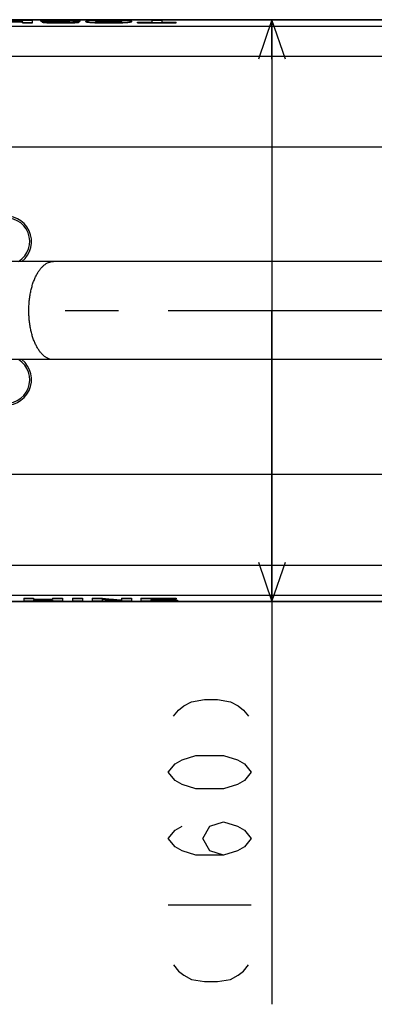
# Model space of a CAD drawing. Extents: x 0 to 594, y 0 to 420.
# Tile 54 of 57: x 342 to 358, y 292 to 337. Entities that reach past the tile are written whole.
import ezdxf

# ---------------------------------------------------------------- set-up
doc = ezdxf.new("R2010")
doc.units = 0
doc.header["$LTSCALE"] = 32.67
doc.linetypes.add('CENTER', pattern=[0.6, 0.375, -0.075, 0.075, -0.075])
doc.layers.get('0').update_dxf_attribs({"linetype": 'CONTINUOUS'})
doc.layers.add('DEFAULT_1', color=7, linetype='CENTER')
doc.layers.add('DRIV_DIM', color=7, linetype='CONTINUOUS')
doc.styles.get("Standard").update_dxf_attribs({"font": 'txt', "width": 0.8})
doc.dimstyles.new('DIMSTYLE_3', dxfattribs={"dimtxt": 3.8, "dimasz": 1.8, "dimexe": 0.18, "dimexo": 0.0625, "dimgap": 0.09, "dimtad": 1, "dimdec": 0, "dimlfac": 6, "dimtxsty": 'STANDARD', "dimblk": 'OPEN', "dimblk1": 'OPEN', "dimblk2": 'OPEN', "dimcen": 0.09, "dimazin": 3, "dimtfac": 1, "dimtdec": 0, "dimtofl": 0, "dimtmove": 0, "dimatfit": 3, "dimtolj": 1})

# ---------------------------------------------------------------- blocks, each defined once
blk = doc.blocks.new('_OPEN')
at = {"color": 0, "linetype": 'BYBLOCK'}
for p, q in [((0, 0), (-1, 0.342)), ((-1, -0.342), (0, 0)), ((-1, 0), (0, 0))]:
    blk.add_line(p, q, dxfattribs=at)
blk = doc.blocks.new('*D7')
at = {"layer": 'DRIV_DIM', "color": 2, "linetype": 'CONTINUOUS'}
for p, q in [((351.378, 337.285), (355.553, 337.285)), ((353.378, 337.285), (353.378, 323.957)), ((353.378, 310.628), (353.378, 323.957)), ((353.378, 323.957), (353.378, 292.157)), ((351.378, 310.628), (354.235, 310.628))]:
    blk.add_line(p, q, dxfattribs=at)
at = {"layer": 'DRIV_DIM', "color": 2, "linetype": 'CONTINUOUS', "xscale": 1.8, "yscale": 1.8, "zscale": 1.8}
for p, rotation in [((353.378, 337.285), 90), ((353.378, 310.628), 270)]:
    blk.add_blockref('_OPEN', p, dxfattribs=dict(at, rotation=rotation))
blk = doc.blocks.new('*D35')
at = {"layer": 'DRIV_DIM', "color": 2, "linetype": 'CONTINUOUS'}
for p, q in [((243.844, 325.456), (243.844, 372.132)), ((453.702, 330.79), (453.702, 372.132)), ((243.844, 370.132), (348.773, 370.132)), ((453.702, 370.132), (348.773, 370.132))]:
    blk.add_line(p, q, dxfattribs=at)
at = {"layer": 'DRIV_DIM', "color": 2, "linetype": 'CONTINUOUS', "xscale": 1.8, "yscale": 1.8, "zscale": 1.8, "rotation": 180}
blk.add_blockref('_OPEN', (243.844, 370.132), dxfattribs=at)
at = {"layer": 'DRIV_DIM', "color": 2, "linetype": 'CONTINUOUS', "xscale": 1.8, "yscale": 1.8, "zscale": 1.8}
blk.add_blockref('_OPEN', (453.702, 370.132), dxfattribs=at)

msp = doc.modelspace()

# ---------------------------------------------------------------- linework, layer by layer
at = {"color": 7, "linetype": 'CONTINUOUS'}
for p, q in [((319.2016, 337.28964), (433.36827, 337.28964)), ((433.36827, 337.28468), (319.2016, 337.28468)), ((341.09379, 337.22662), (341.95872, 337.22662)), ((341.09379, 337.20748), (341.95872, 337.20748)), ((341.09379, 337.19076), (341.95872, 337.19076)), ((341.95872, 337.26488), (341.95872, 337.22662)), ((341.95872, 337.26488), (342.41315, 337.26488)), ((341.95872, 337.14317), (341.95872, 337.20748)), ((341.95872, 337.15991), (342.41315, 337.15991)), ((341.95872, 337.14317), (342.41315, 337.14317)), ((342.41315, 337.14317), (342.41315, 337.26488)), ((342.7873, 337.22343), (342.7873, 337.24013)), ((342.84789, 337.18161), (342.84789, 337.19833)), ((342.84789, 337.19833), (343.30232, 337.19833)), ((344.13847, 337.2248), (344.13847, 337.239)), ((344.13847, 337.239), (344.5929, 337.239)), ((344.26564, 337.2223), (344.5929, 337.2223)), ((344.552, 337.17992), (344.552, 337.19664)), ((344.5929, 337.2223), (344.5929, 337.239)), ((344.8489, 337.20197), (344.8489, 337.21868)), ((346.95594, 337.20447), (346.95594, 337.22118)), ((347.22102, 337.14317), (347.22102, 337.18346)), ((347.22102, 337.18346), (347.87994, 337.18346)), ((347.22102, 337.15991), (348.9933, 337.15991)), ((347.22102, 337.14317), (348.9933, 337.14317)), ((347.87994, 337.26488), (347.87994, 337.18346)), ((347.87994, 337.26488), (348.33437, 337.26488)), ((348.33437, 337.26488), (348.33437, 337.18346)), ((348.33437, 337.18346), (348.9933, 337.18346)), ((348.9933, 337.14317), (348.9933, 337.18346)), ((443.36827, 326.20641), (326.7016, 326.20641)), ((443.36827, 321.70641), (326.7016, 321.70641)), ((319.2016, 310.6284), (433.36827, 310.6284)), ((433.36827, 310.62321), (319.2016, 310.62321)), ((342.00805, 310.77104), (342.00805, 310.64868)), ((342.00805, 310.77104), (342.46248, 310.77104)), ((342.00805, 310.7543), (342.46248, 310.7543)), ((342.00805, 310.64868), (342.46248, 310.64868)), ((342.46248, 310.77104), (342.46248, 310.70649)), ((342.46248, 310.72321), (343.32741, 310.72321)), ((342.46248, 310.70649), (343.32741, 310.70649)), ((342.46248, 310.68722), (342.46248, 310.64868)), ((342.46248, 310.68722), (343.32741, 310.68722)), ((343.32741, 310.77104), (343.32741, 310.70649)), ((343.32741, 310.77104), (343.78184, 310.77104)), ((343.32741, 310.7543), (343.78184, 310.7543)), ((343.32741, 310.68722), (343.32741, 310.64868)), ((343.32741, 310.64868), (343.78184, 310.64868)), ((343.78184, 310.77104), (343.78184, 310.64868)), ((344.24385, 310.77104), (344.24385, 310.64868)), ((344.24385, 310.77104), (344.69828, 310.77104)), ((344.24385, 310.7543), (344.69828, 310.7543)), ((344.24385, 310.64868), (344.69828, 310.64868)), ((344.69828, 310.77104), (344.69828, 310.64868)), ((345.14059, 310.77104), (345.14059, 310.64868)), ((345.14059, 310.77104), (345.61623, 310.77104)), ((345.14059, 310.7543), (345.61623, 310.7543)), ((345.14059, 310.64868), (345.59502, 310.64868)), ((345.59502, 310.71425), (345.59502, 310.64868)), ((345.61623, 310.77104), (345.61623, 310.7543)), ((346.46904, 310.64868), (346.9371, 310.64868)), ((346.48267, 310.77104), (346.48267, 310.67508)), ((346.48267, 310.77104), (346.9371, 310.77104)), ((346.48267, 310.7543), (346.9371, 310.7543)), ((346.9371, 310.77104), (346.9371, 310.64868)), ((347.37335, 310.77104), (347.37335, 310.64868)), ((347.37335, 310.77104), (348.99264, 310.77104)), ((347.37335, 310.7543), (348.99264, 310.7543)), ((347.37335, 310.64868), (349.04414, 310.64868)), ((347.82778, 310.73064), (347.82778, 310.70603)), ((347.82778, 310.73064), (348.99264, 310.73064)), ((347.82778, 310.72274), (348.89115, 310.72274)), ((347.82778, 310.70603), (348.89115, 310.70603)), ((347.82778, 310.68681), (347.82778, 310.66288)), ((347.82778, 310.68681), (348.89115, 310.68681)), ((347.82778, 310.67958), (349.04414, 310.67958)), ((347.82778, 310.66288), (349.04414, 310.66288)), ((348.89115, 310.72274), (348.89115, 310.68681)), ((348.99264, 310.77104), (348.99264, 310.73064)), ((349.04414, 310.67958), (349.04414, 310.64868))]:
    msp.add_line(p, q, dxfattribs=at)
at = {"color": 9, "linetype": 'CONTINUOUS'}
for p, q in [((342.8852, 337.2085), (342.8852, 337.22521)), ((342.93423, 337.16304), (342.93423, 337.17977)), ((343.0014, 337.2033), (343.0014, 337.22001)), ((343.0998, 337.15138), (343.0998, 337.16812)), ((343.34951, 337.23317), (343.34951, 337.24986)), ((343.61153, 337.19294), (343.61153, 337.20965)), ((343.65072, 337.23586), (343.65072, 337.25255)), ((343.72343, 337.14018), (343.72343, 337.15692)), ((343.91906, 337.18903), (343.91906, 337.20575)), ((343.97369, 337.23308), (343.97369, 337.24978)), ((344.066, 337.18921), (344.066, 337.20072)), ((344.33236, 337.1518), (344.33236, 337.16854)), ((345.14428, 337.15858), (345.14428, 337.17531)), ((345.47343, 337.22791), (345.47343, 337.2446)), ((345.89863, 337.14018), (345.89863, 337.15692)), ((345.91226, 337.23586), (345.91226, 337.25255)), ((346.3364, 337.22846), (346.3364, 337.24516)), ((346.66927, 337.15966), (346.66927, 337.17639)), ((319.2016, 336.99947), (433.36827, 336.99947)), ((333.72825, 335.62524), (433.36827, 335.62524)), ((339.75569, 331.45641), (383.19122, 331.45641)), ((339.75569, 316.45641), (433.7016, 316.45641)), ((333.73365, 312.28974), (433.36827, 312.28974)), ((319.2016, 310.91547), (433.36827, 310.91547))]:
    msp.add_line(p, q, dxfattribs=at)
at = {"color": 7, "linetype": 'CONTINUOUS'}
for centre, radius, start, end in [((341.2016, 327.12307), 1.16667, 308.11909, 102.170235), ((341.2016, 327.12307), 1.08333, 302.019992, 101.456889), ((341.2016, 320.78974), 1.16667, 257.829765, 51.88091), ((341.2016, 320.78974), 1.08333, 258.543111, 57.980008)]:
    msp.add_arc(centre, radius, start, end, dxfattribs=at)
for points, knots in [([(343.01598, 337.25979), (343.00187, 337.25936), (342.97432, 337.25847), (342.93439, 337.25691), (342.89753, 337.25514), (342.86423, 337.25314), (342.8359, 337.25088), (342.81161, 337.24823), (342.79809, 337.24555), (342.7873, 337.24264), (342.7873, 337.24013)], [0, 0, 0, 0, 0.1836447, 0.35843911, 0.51945672, 0.66401161, 0.79045634, 0.89415602, 0.96739653, 1, 1, 1, 1]), ([(342.7873, 337.22343), (342.7873, 337.21784), (342.80638, 337.21714), (342.82441, 337.21295), (342.84139, 337.21168), (342.85097, 337.21096)], [0, 0, 0, 0, 0.25674151, 0.56762771, 1, 1, 1, 1]), ([(342.80255, 337.23361), (342.81075, 337.2328), (342.82407, 337.2297), (342.85313, 337.22751), (342.87363, 337.22592), (342.8852, 337.22521)], [0, 0, 0, 0, 0.24291823, 0.58144833, 1, 1, 1, 1]), ([(342.84789, 337.19833), (342.84972, 337.19716), (342.85407, 337.19496), (342.86169, 337.19213), (342.86742, 337.19051), (342.87059, 337.1897)], [0, 0, 0, 0, 0.26763634, 0.59760371, 1, 1, 1, 1]), ([(342.84789, 337.18161), (342.84971, 337.18044), (342.85404, 337.17825), (342.86163, 337.17543), (342.87117, 337.17271), (342.88297, 337.17008), (342.89741, 337.16753), (342.90798, 337.16606), (342.91376, 337.16533)], [0, 0, 0, 0, 0.09509152, 0.21241594, 0.35572683, 0.5307461, 0.74383766, 1, 1, 1, 1]), ([(342.87059, 337.1897), (342.87444, 337.18871), (342.88305, 337.18679), (342.89746, 337.18425), (342.91481, 337.18183), (342.92741, 337.18044), (342.93423, 337.17977)], [0, 0, 0, 0, 0.1851046, 0.41022524, 0.68091551, 1, 1, 1, 1]), ([(342.8852, 337.2085), (342.89623, 337.20782), (342.92022, 337.20652), (342.95896, 337.2048), (342.98666, 337.20379), (343.0014, 337.2033)], [0, 0, 0, 0, 0.28498094, 0.61964303, 1, 1, 1, 1]), ([(342.91826, 337.22339), (342.93122, 337.22274), (342.95893, 337.22151), (342.98665, 337.2205), (343.0014, 337.22001)], [0, 0, 0, 0, 0.46779766, 1, 1, 1, 1]), ([(342.93423, 337.16304), (342.95032, 337.16144), (342.98489, 337.15841), (343.04009, 337.15455), (343.0792, 337.15239), (343.0998, 337.15138)], [0, 0, 0, 0, 0.29222238, 0.62707894, 1, 1, 1, 1]), ([(342.9357, 337.17962), (342.95124, 337.17809), (342.98525, 337.17512), (343.03996, 337.17129), (343.07913, 337.16913), (343.0998, 337.16812)], [0, 0, 0, 0, 0.28470756, 0.62253037, 1, 1, 1, 1]), ([(343.0014, 337.22001), (343.0217, 337.21933), (343.06295, 337.21813), (343.12545, 337.21664), (343.1889, 337.21535), (343.24804, 337.2143), (343.28593, 337.2137), (343.30256, 337.21344)], [0, 0, 0, 0, 0.20232137, 0.41098013, 0.62255818, 0.83440543, 1, 1, 1, 1]), ([(343.0014, 337.2033), (343.0216, 337.20262), (343.06262, 337.20143), (343.12477, 337.19995), (343.17344, 337.19895), (343.20128, 337.19843), (343.20801, 337.19831)], [0, 0, 0, 0, 0.29332431, 0.59577987, 0.90234268, 1, 1, 1, 1]), ([(343.67192, 337.2664), (343.63929, 337.2664), (343.57674, 337.26635), (343.48619, 337.2661), (343.40147, 337.26569), (343.32042, 337.26509), (343.24152, 337.26427), (343.16425, 337.26319), (343.08921, 337.26176), (343.04001, 337.26051), (343.01598, 337.25979)], [0, 0, 0, 0, 0.14923836, 0.28604179, 0.41410553, 0.53667761, 0.65674469, 0.77493543, 0.89006086, 1, 1, 1, 1]), ([(343.0998, 337.16812), (343.12052, 337.1671), (343.1629, 337.16526), (343.22744, 337.16304), (343.29367, 337.16125), (343.36068, 337.15983), (343.42833, 337.15874), (343.49723, 337.15792), (343.56872, 337.15734), (343.6444, 337.15699), (343.69643, 337.15692), (343.72343, 337.15692)], [0, 0, 0, 0, 0.09976844, 0.20397977, 0.31060988, 0.41838545, 0.52631409, 0.6360135, 0.74977903, 0.87017792, 1, 1, 1, 1]), ([(343.0998, 337.15138), (343.12046, 337.15037), (343.1627, 337.14853), (343.22702, 337.14632), (343.293, 337.14452), (343.35977, 337.14311), (343.42725, 337.14201), (343.49611, 337.14119), (343.56776, 337.14061), (343.64384, 337.14025), (343.69621, 337.14018), (343.72343, 337.14018)], [0, 0, 0, 0, 0.09946688, 0.20331354, 0.30954184, 0.41690379, 0.52449815, 0.63410726, 0.74810868, 0.86912492, 1, 1, 1, 1]), ([(343.24173, 337.24206), (343.24173, 337.24658), (343.25787, 337.24428), (343.27156, 337.24739), (343.29381, 337.24783), (343.30932, 337.2486), (343.31796, 337.24893)], [0, 0, 0, 0, 0.17687374, 0.38252873, 0.65956966, 1, 1, 1, 1]), ([(343.27001, 337.23739), (343.26656, 337.23759), (343.26026, 337.23792), (343.25213, 337.23964), (343.24173, 337.23851), (343.24173, 337.24206)], [0, 0, 0, 0, 0.35416582, 0.63007005, 1, 1, 1, 1]), ([(343.31337, 337.23538), (343.30797, 337.23556), (343.2977, 337.23593), (343.28319, 337.23656), (343.27425, 337.23715), (343.27001, 337.23739)], [0, 0, 0, 0, 0.37296402, 0.71150016, 1, 1, 1, 1]), ([(343.44168, 337.18474), (343.4302, 337.18519), (343.40873, 337.18619), (343.37896, 337.18814), (343.35386, 337.19038), (343.33323, 337.1928), (343.31653, 337.19536), (343.30668, 337.19732), (343.30232, 337.19833)], [0, 0, 0, 0, 0.24593517, 0.45977729, 0.63857607, 0.78505247, 0.90430992, 1, 1, 1, 1]), ([(343.46466, 337.23266), (343.45599, 337.23275), (343.43951, 337.23295), (343.41581, 337.23327), (343.39389, 337.2336), (343.37304, 337.23395), (343.35277, 337.23435), (343.33293, 337.23481), (343.31983, 337.23518), (343.31337, 337.23538)], [0, 0, 0, 0, 0.1718759, 0.32678421, 0.46997141, 0.60642682, 0.74019687, 0.87185437, 1, 1, 1, 1]), ([(343.31485, 337.19654), (343.33671, 337.19622), (343.37903, 337.19562), (343.42135, 337.19507), (343.44181, 337.19482)], [0, 0, 0, 0, 0.51655565, 1, 1, 1, 1]), ([(343.31657, 337.21323), (343.33846, 337.2129), (343.38352, 337.21227), (343.45379, 337.21137), (343.53023, 337.21049), (343.58348, 337.20993), (343.61153, 337.20965)], [0, 0, 0, 0, 0.22258218, 0.45832803, 0.71478778, 1, 1, 1, 1]), ([(343.34951, 337.24986), (343.36115, 337.25016), (343.38481, 337.25068), (343.42068, 337.25126), (343.45714, 337.25171), (343.49384, 337.25204), (343.53091, 337.25228), (343.56898, 337.25244), (343.60902, 337.25253), (343.63649, 337.25255), (343.65072, 337.25255)], [0, 0, 0, 0, 0.11590078, 0.23575244, 0.35726121, 0.47908219, 0.60120527, 0.72648704, 0.8582629, 1, 1, 1, 1]), ([(343.37997, 337.23386), (343.38138, 337.23388), (343.39475, 337.23414), (343.42022, 337.23456), (343.44428, 337.23486), (343.45639, 337.23499)], [0, 0, 0, 0, 0.0556155, 0.52470045, 1, 1, 1, 1]), ([(343.71131, 337.18072), (343.69645, 337.18072), (343.66787, 337.18076), (343.62635, 337.18098), (343.58721, 337.18134), (343.54955, 337.18185), (343.51282, 337.18255), (343.47694, 337.18348), (343.45331, 337.18428), (343.44168, 337.18474)], [0, 0, 0, 0, 0.16530018, 0.31791578, 0.46185802, 0.60075315, 0.73694244, 0.87049531, 1, 1, 1, 1]), ([(343.45019, 337.19471), (343.4756, 337.1944), (343.52938, 337.19378), (343.58315, 337.19322), (343.61153, 337.19294)], [0, 0, 0, 0, 0.47243241, 1, 1, 1, 1]), ([(343.73717, 337.2297), (343.70741, 337.23001), (343.64737, 337.23064), (343.55653, 337.23163), (343.49546, 337.23231), (343.46466, 337.23266)], [0, 0, 0, 0, 0.32762765, 0.66093987, 1, 1, 1, 1]), ([(343.49278, 337.23532), (343.50499, 337.23542), (343.52982, 337.23558), (343.56799, 337.23574), (343.60843, 337.23584), (343.63625, 337.23586), (343.65072, 337.23586)], [0, 0, 0, 0, 0.23202875, 0.47153699, 0.72516565, 1, 1, 1, 1]), ([(343.61153, 337.20965), (343.64794, 337.20929), (343.71853, 337.20854), (343.82104, 337.20727), (343.88714, 337.20628), (343.91906, 337.20575)], [0, 0, 0, 0, 0.35517912, 0.68861797, 1, 1, 1, 1]), ([(343.65072, 337.25255), (343.66824, 337.25255), (343.70208, 337.25252), (343.75141, 337.25238), (343.79818, 337.25213), (343.84336, 337.25178), (343.88752, 337.25129), (343.93088, 337.25066), (343.95952, 337.2501), (343.97369, 337.24978)], [0, 0, 0, 0, 0.16278542, 0.314319, 0.45810158, 0.5972653, 0.73390467, 0.8683598, 1, 1, 1, 1]), ([(343.65072, 337.23586), (343.66816, 337.23586), (343.69698, 337.23583), (343.7258, 337.23576), (343.73719, 337.23572)], [0, 0, 0, 0, 0.60506172, 1, 1, 1, 1]), ([(344.14302, 337.26389), (344.12422, 337.26414), (344.08638, 337.26459), (344.02938, 337.26513), (343.97202, 337.26555), (343.91454, 337.26588), (343.85664, 337.26611), (343.79746, 337.26628), (343.73575, 337.26638), (343.69363, 337.2664), (343.67192, 337.2664)], [0, 0, 0, 0, 0.11967534, 0.24100035, 0.36302616, 0.48492326, 0.60705511, 0.73177036, 0.86176301, 1, 1, 1, 1]), ([(344.00214, 337.18516), (343.99119, 337.18466), (343.96876, 337.18382), (343.93463, 337.18286), (343.89971, 337.18213), (343.86447, 337.18158), (343.82873, 337.18119), (343.79178, 337.18092), (343.75251, 337.18075), (343.72543, 337.18072), (343.71131, 337.18072)], [0, 0, 0, 0, 0.11303092, 0.23149753, 0.35214211, 0.47326387, 0.59497304, 0.7207164, 0.85435583, 1, 1, 1, 1]), ([(343.72075, 337.19177), (343.75493, 337.19138), (343.82104, 337.19055), (343.88714, 337.18957), (343.91906, 337.18903)], [0, 0, 0, 0, 0.51707305, 1, 1, 1, 1]), ([(343.72343, 337.15692), (343.75332, 337.15692), (343.81086, 337.15702), (343.89445, 337.1575), (343.97315, 337.15828), (344.0487, 337.15941), (344.12226, 337.16091), (344.19423, 337.16286), (344.26413, 337.16531), (344.30995, 337.16738), (344.33236, 337.16854)], [0, 0, 0, 0, 0.14724333, 0.28340086, 0.41168498, 0.53487987, 0.6555304, 0.77407019, 0.88947823, 1, 1, 1, 1]), ([(343.72343, 337.14018), (343.75324, 337.14018), (343.81065, 337.14028), (343.8941, 337.14075), (343.97277, 337.14154), (344.04835, 337.14266), (344.122, 337.14416), (344.19405, 337.14611), (344.26403, 337.14857), (344.30992, 337.15064), (344.33236, 337.1518)], [0, 0, 0, 0, 0.14683968, 0.28277461, 0.41100615, 0.53430501, 0.65510555, 0.77378691, 0.88931333, 1, 1, 1, 1]), ([(344.2568, 337.22254), (344.2412, 337.22294), (344.20982, 337.2236), (344.16243, 337.22444), (344.11471, 337.22519), (344.06697, 337.22587), (344.01917, 337.22651), (343.97042, 337.22712), (343.91926, 337.22772), (343.86397, 337.22835), (343.80282, 337.22902), (343.7599, 337.22947), (343.73717, 337.2297)], [0, 0, 0, 0, 0.09006373, 0.18121437, 0.2736292, 0.36555013, 0.45682884, 0.54962028, 0.64695199, 0.75222296, 0.86877952, 1, 1, 1, 1]), ([(343.75185, 337.23566), (343.76732, 337.2356), (343.7978, 337.23544), (343.84302, 337.23509), (343.88728, 337.2346), (343.93075, 337.23396), (343.95948, 337.23341), (343.97369, 337.23308)], [0, 0, 0, 0, 0.20920535, 0.41214322, 0.61151516, 0.80772429, 1, 1, 1, 1]), ([(343.91906, 337.18903), (343.92751, 337.18889), (343.9443, 337.18857), (343.96109, 337.18819), (343.96942, 337.18798)], [0, 0, 0, 0, 0.50332503, 1, 1, 1, 1]), ([(343.94453, 337.20527), (343.9529, 337.2051), (343.96951, 337.20471), (343.99427, 337.20401), (344.01066, 337.20343), (344.0188, 337.20311)], [0, 0, 0, 0, 0.33776845, 0.67086373, 1, 1, 1, 1]), ([(343.96942, 337.18798), (343.97766, 337.18776), (343.99407, 337.1873), (344.01047, 337.18672), (344.01864, 337.1864)], [0, 0, 0, 0, 0.50205221, 1, 1, 1, 1]), ([(343.97369, 337.24978), (343.98861, 337.24944), (344.01699, 337.24867), (344.05668, 337.24702), (344.09032, 337.24493), (344.11689, 337.24244), (344.13213, 337.24026), (344.13847, 337.239)], [0, 0, 0, 0, 0.27081695, 0.51549413, 0.72093915, 0.8826136, 1, 1, 1, 1]), ([(343.97369, 337.23308), (343.98869, 337.23275), (344.01716, 337.23197), (344.05692, 337.23031), (344.09053, 337.22822), (344.11064, 337.22633), (344.11947, 337.22525)], [0, 0, 0, 0, 0.30824282, 0.58511457, 0.81733057, 1, 1, 1, 1]), ([(344.05338, 337.1881), (344.04545, 337.1876), (344.02866, 337.18639), (344.01147, 337.18558), (344.00214, 337.18516)], [0, 0, 0, 0, 0.45434146, 1, 1, 1, 1]), ([(344.0188, 337.20311), (344.02681, 337.20279), (344.04255, 337.2021), (344.05828, 337.20122), (344.066, 337.20072)], [0, 0, 0, 0, 0.50890344, 1, 1, 1, 1]), ([(344.09757, 337.19543), (344.09757, 337.19138), (344.08361, 337.19211), (344.07648, 337.1904), (344.0722, 337.18976)], [0, 0, 0, 0, 0.46522006, 1, 1, 1, 1]), ([(344.07963, 337.19965), (344.08277, 337.19923), (344.08695, 337.19831), (344.09434, 337.19822), (344.09593, 337.19757)], [0, 0, 0, 0, 0.66330451, 1, 1, 1, 1]), ([(344.44832, 337.25618), (344.43201, 337.25691), (344.39899, 337.25822), (344.34908, 337.2598), (344.29846, 337.26112), (344.24729, 337.26221), (344.19543, 337.26313), (344.1606, 337.26365), (344.14302, 337.26389)], [0, 0, 0, 0, 0.16038512, 0.3245963, 0.49052285, 0.65777639, 0.82729172, 1, 1, 1, 1]), ([(344.4476, 337.2149), (344.44074, 337.21537), (344.42659, 337.21625), (344.40483, 337.2174), (344.38213, 337.21844), (344.35878, 337.21938), (344.33481, 337.22025), (344.31, 337.22106), (344.28391, 337.22183), (344.26604, 337.2223), (344.2568, 337.22254)], [0, 0, 0, 0, 0.10797914, 0.22278103, 0.3422848, 0.46494626, 0.58997083, 0.7191179, 0.85487214, 1, 1, 1, 1]), ([(344.33236, 337.16854), (344.34596, 337.16924), (344.3725, 337.1707), (344.41094, 337.17319), (344.4464, 337.17593), (344.47833, 337.17898), (344.50562, 337.18222), (344.523, 337.1852), (344.53019, 337.18669)], [0, 0, 0, 0, 0.20545463, 0.40114245, 0.58119873, 0.74256624, 0.88374446, 1, 1, 1, 1]), ([(344.33236, 337.1518), (344.34852, 337.15263), (344.37927, 337.15435), (344.42276, 337.1573), (344.46101, 337.16046), (344.49254, 337.1639), (344.51873, 337.16731), (344.53559, 337.1716), (344.552, 337.17458), (344.552, 337.17992)], [0, 0, 0, 0, 0.21763936, 0.41423878, 0.58709428, 0.73203173, 0.84624471, 0.92820714, 1, 1, 1, 1]), ([(344.52026, 337.20755), (344.50995, 337.20919), (344.48575, 337.21204), (344.46148, 337.21395), (344.4476, 337.2149)], [0, 0, 0, 0, 0.42877255, 1, 1, 1, 1]), ([(344.5929, 337.239), (344.59001, 337.24031), (344.58297, 337.24261), (344.57054, 337.24541), (344.55446, 337.248), (344.53433, 337.25041), (344.50975, 337.25262), (344.48057, 337.2546), (344.45956, 337.25567), (344.44832, 337.25618)], [0, 0, 0, 0, 0.06509192, 0.15148527, 0.26175619, 0.39937704, 0.56795155, 0.76874945, 1, 1, 1, 1]), ([(344.552, 337.19664), (344.552, 337.20197), (344.53514, 337.20416), (344.52617, 337.20661), (344.52026, 337.20755)], [0, 0, 0, 0, 0.47070142, 1, 1, 1, 1]), ([(344.53019, 337.18669), (344.53531, 337.18776), (344.54244, 337.18945), (344.552, 337.19396), (344.552, 337.19664)], [0, 0, 0, 0, 0.67141368, 1, 1, 1, 1]), ([(345.13367, 337.25456), (345.11248, 337.25362), (345.07217, 337.25167), (345.01519, 337.24822), (344.96557, 337.24444), (344.92425, 337.24017), (344.89213, 337.23587), (344.86901, 337.23068), (344.85527, 337.22666), (344.8489, 337.22105), (344.8489, 337.21868)], [0, 0, 0, 0, 0.21932397, 0.41723811, 0.59012236, 0.73394167, 0.84620902, 0.92626871, 0.97549494, 1, 1, 1, 1]), ([(344.8489, 337.21868), (344.8489, 337.21592), (344.85731, 337.20934), (344.8654, 337.20702), (344.87116, 337.20551)], [0, 0, 0, 0, 0.31141399, 1, 1, 1, 1]), ([(344.8489, 337.20197), (344.8489, 337.19918), (344.85741, 337.19258), (344.87498, 337.18756), (344.90594, 337.1807), (344.94909, 337.17475), (345.00485, 337.1687), (345.07128, 337.16325), (345.11903, 337.1601), (345.14428, 337.15858)], [0, 0, 0, 0, 0.02771209, 0.08892529, 0.19175386, 0.33704278, 0.52426601, 0.74852603, 1, 1, 1, 1]), ([(344.87116, 337.20551), (344.88087, 337.20298), (344.9056, 337.19747), (344.94865, 337.19152), (345.00438, 337.18547), (345.07096, 337.18), (345.11889, 337.17684), (345.14428, 337.17531)], [0, 0, 0, 0, 0.11229028, 0.27121286, 0.47628915, 0.72262996, 1, 1, 1, 1]), ([(345.89711, 337.2664), (345.86012, 337.2664), (345.78825, 337.2663), (345.68308, 337.26585), (345.58278, 337.26507), (345.48606, 337.26394), (345.39239, 337.26241), (345.30204, 337.26041), (345.21614, 337.25789), (345.16051, 337.25575), (345.13367, 337.25456)], [0, 0, 0, 0, 0.1453505, 0.282362, 0.41318607, 0.53943313, 0.66236143, 0.78128427, 0.89447565, 1, 1, 1, 1]), ([(345.14428, 337.17531), (345.17195, 337.17366), (345.22889, 337.17058), (345.31622, 337.16674), (345.40693, 337.16358), (345.49991, 337.16108), (345.59488, 337.15919), (345.69245, 337.15787), (345.79398, 337.15708), (345.86313, 337.15692), (345.89863, 337.15692)], [0, 0, 0, 0, 0.11021349, 0.22665752, 0.34749719, 0.47099152, 0.59641397, 0.72510794, 0.8588832, 1, 1, 1, 1]), ([(345.14428, 337.15858), (345.17192, 337.15692), (345.22877, 337.15385), (345.31597, 337.15002), (345.40652, 337.14685), (345.49938, 337.14435), (345.5943, 337.14246), (345.69193, 337.14114), (345.79367, 337.14034), (345.86301, 337.14018), (345.89863, 337.14018)], [0, 0, 0, 0, 0.11007098, 0.226333, 0.34695786, 0.47025863, 0.5955786, 0.72435028, 0.85840441, 1, 1, 1, 1]), ([(345.30333, 337.21947), (345.30333, 337.22179), (345.31042, 337.22717), (345.32477, 337.23061), (345.34951, 337.23526), (345.38334, 337.23878), (345.42584, 337.2421), (345.45685, 337.2438), (345.47343, 337.2446)], [0, 0, 0, 0, 0.03997463, 0.12614659, 0.26760983, 0.46539208, 0.71426801, 1, 1, 1, 1]), ([(345.33189, 337.20633), (345.32669, 337.20748), (345.31749, 337.20996), (345.30333, 337.21442), (345.30333, 337.21947)], [0, 0, 0, 0, 0.52558027, 1, 1, 1, 1]), ([(345.33035, 337.21498), (345.33763, 337.21645), (345.35646, 337.21924), (345.38781, 337.2225), (345.42794, 337.2255), (345.45739, 337.22712), (345.47343, 337.22791)], [0, 0, 0, 0, 0.16297094, 0.38381924, 0.66473219, 1, 1, 1, 1]), ([(345.46925, 337.19146), (345.45458, 337.1924), (345.42716, 337.19433), (345.38913, 337.19781), (345.3583, 337.20158), (345.33934, 337.20468), (345.33189, 337.20633)], [0, 0, 0, 0, 0.31890418, 0.59723397, 0.82582607, 1, 1, 1, 1]), ([(345.8956, 337.18072), (345.87528, 337.18072), (345.83558, 337.18082), (345.77723, 337.18128), (345.72117, 337.18206), (345.66698, 337.18318), (345.61452, 337.18465), (345.56395, 337.1865), (345.51572, 337.18872), (345.48442, 337.1905), (345.46925, 337.19146)], [0, 0, 0, 0, 0.14289215, 0.27923376, 0.41037575, 0.53721276, 0.66044829, 0.77948129, 0.89311004, 1, 1, 1, 1]), ([(345.47343, 337.2446), (345.48906, 337.24536), (345.52147, 337.24675), (345.57153, 337.24844), (345.62415, 337.2498), (345.67858, 337.25085), (345.73444, 337.25164), (345.79183, 337.25217), (345.85127, 337.25249), (345.89163, 337.25255), (345.91226, 337.25255)], [0, 0, 0, 0, 0.10694866, 0.22170045, 0.34230273, 0.46671422, 0.593759, 0.72414282, 0.85897734, 1, 1, 1, 1]), ([(345.47343, 337.22791), (345.48904, 337.22867), (345.52138, 337.23005), (345.57133, 337.23173), (345.62383, 337.23309), (345.67815, 337.23415), (345.73396, 337.23494), (345.7914, 337.23548), (345.85101, 337.23579), (345.89153, 337.23586), (345.91226, 337.23586)], [0, 0, 0, 0, 0.10677519, 0.22127295, 0.3415588, 0.46569742, 0.59258499, 0.72305123, 0.85828614, 1, 1, 1, 1]), ([(346.33077, 337.19165), (346.31503, 337.19068), (346.28255, 337.18887), (346.23256, 337.1866), (346.18028, 337.18471), (346.12638, 337.18321), (346.07115, 337.18208), (346.01445, 337.18129), (345.95578, 337.18082), (345.91595, 337.18072), (345.8956, 337.18072)], [0, 0, 0, 0, 0.10862113, 0.22414669, 0.34487568, 0.46904674, 0.59569313, 0.72556401, 0.85977552, 1, 1, 1, 1]), ([(346.66548, 337.25562), (346.63765, 337.25672), (346.58016, 337.25868), (346.49177, 337.26099), (346.39962, 337.26281), (346.30505, 337.2642), (346.20837, 337.26521), (346.10883, 337.26591), (346.00478, 337.26631), (345.93372, 337.2664), (345.89711, 337.2664)], [0, 0, 0, 0, 0.10873368, 0.22455142, 0.34518161, 0.46852301, 0.5937859, 0.72259679, 0.85710869, 1, 1, 1, 1]), ([(345.89863, 337.15692), (345.93603, 337.15692), (346.00855, 337.15709), (346.1145, 337.15793), (346.2153, 337.15931), (346.31244, 337.16129), (346.4067, 337.16391), (346.49796, 337.16724), (346.58519, 337.17129), (346.64185, 337.17459), (346.66927, 337.17639)], [0, 0, 0, 0, 0.14552976, 0.28215489, 0.4122682, 0.53776899, 0.66021694, 0.77917946, 0.89308508, 1, 1, 1, 1]), ([(345.89863, 337.14018), (345.93599, 337.14018), (346.00845, 337.14035), (346.11435, 337.14118), (346.21515, 337.14257), (346.31232, 337.14455), (346.40662, 337.14717), (346.49791, 337.1505), (346.58516, 337.15456), (346.64184, 337.15786), (346.66927, 337.15966)], [0, 0, 0, 0, 0.14538784, 0.28194139, 0.41205214, 0.53761362, 0.66012338, 0.77911702, 0.89303261, 1, 1, 1, 1]), ([(345.91226, 337.25255), (345.93239, 337.25255), (345.97176, 337.25249), (346.0297, 337.25219), (346.08547, 337.25168), (346.13944, 337.25094), (346.1917, 337.24995), (346.24206, 337.24869), (346.2901, 337.24713), (346.32128, 337.24586), (346.3364, 337.24516)], [0, 0, 0, 0, 0.14231018, 0.27846699, 0.40968973, 0.53672393, 0.66014464, 0.77929593, 0.8929969, 1, 1, 1, 1]), ([(345.91226, 337.23586), (345.93238, 337.23586), (345.97175, 337.2358), (346.02967, 337.2355), (346.08543, 337.23499), (346.1394, 337.23425), (346.19167, 337.23326), (346.24204, 337.23199), (346.29008, 337.23044), (346.32128, 337.22916), (346.3364, 337.22846)], [0, 0, 0, 0, 0.14226747, 0.27838959, 0.409588, 0.53663281, 0.66007217, 0.77923885, 0.89295327, 1, 1, 1, 1]), ([(346.47225, 337.20705), (346.46459, 337.20533), (346.44522, 337.20206), (346.41358, 337.19816), (346.37438, 337.19457), (346.34601, 337.1926), (346.33077, 337.19165)], [0, 0, 0, 0, 0.17337434, 0.40041351, 0.67817193, 1, 1, 1, 1]), ([(346.3364, 337.24516), (346.35111, 337.24448), (346.37854, 337.24305), (346.4165, 337.24037), (346.44713, 337.23736), (346.47159, 337.23395), (346.48751, 337.2302), (346.50151, 337.22597), (346.50151, 337.22104)], [0, 0, 0, 0, 0.26177335, 0.48869257, 0.67404578, 0.81469217, 0.9123881, 1, 1, 1, 1]), ([(346.3364, 337.22846), (346.34942, 337.22786), (346.37403, 337.22659), (346.40839, 337.22428), (346.43765, 337.22166), (346.4609, 337.21885), (346.47489, 337.21641), (346.48043, 337.21516)], [0, 0, 0, 0, 0.27024605, 0.51042505, 0.71412223, 0.87725564, 1, 1, 1, 1]), ([(346.50151, 337.22104), (346.50151, 337.2158), (346.48715, 337.21085), (346.47761, 337.20826), (346.47225, 337.20705)], [0, 0, 0, 0, 0.47611559, 1, 1, 1, 1]), ([(346.95594, 337.22118), (346.95594, 337.22383), (346.94762, 337.23007), (346.93052, 337.23419), (346.90034, 337.2399), (346.85815, 337.24437), (346.80342, 337.24879), (346.73784, 337.25255), (346.69057, 337.25463), (346.66548, 337.25562)], [0, 0, 0, 0, 0.02693168, 0.08690757, 0.18854589, 0.3329031, 0.51976316, 0.74507137, 1, 1, 1, 1]), ([(346.66927, 337.17639), (346.69359, 337.17798), (346.73964, 337.18128), (346.80381, 337.18695), (346.85785, 337.19318), (346.89988, 337.19933), (346.92406, 337.20493), (346.93361, 337.20753)], [0, 0, 0, 0, 0.27434542, 0.51971932, 0.72543922, 0.88575865, 1, 1, 1, 1]), ([(346.66927, 337.15966), (346.69376, 337.16126), (346.74005, 337.16458), (346.80444, 337.17029), (346.85847, 337.17654), (346.90037, 337.18269), (346.93042, 337.1897), (346.94772, 337.19491), (346.95594, 337.20165), (346.95594, 337.20447)], [0, 0, 0, 0, 0.2509173, 0.47440709, 0.66107465, 0.80614915, 0.90921472, 0.97118237, 1, 1, 1, 1]), ([(346.93361, 337.20753), (346.93938, 337.2091), (346.94757, 337.21155), (346.95594, 337.21833), (346.95594, 337.22118)], [0, 0, 0, 0, 0.68240695, 1, 1, 1, 1]), ([(345.59502, 310.71425), (345.692, 310.70529), (345.88607, 310.68849), (346.17743, 310.66663), (346.37182, 310.65429), (346.46904, 310.64868)], [0, 0, 0, 0, 0.33335138, 0.66668977, 1, 1, 1, 1]), ([(345.61623, 310.7543), (345.71234, 310.74384), (345.90469, 310.72402), (346.19353, 310.69761), (346.38627, 310.68222), (346.48267, 310.67508)], [0, 0, 0, 0, 0.33335996, 0.66669819, 1, 1, 1, 1]), ([(345.61793, 310.77086), (345.71348, 310.76046), (345.90526, 310.74069), (346.19353, 310.71432), (346.38627, 310.69892), (346.48267, 310.69178)], [0, 0, 0, 0, 0.33204199, 0.66603926, 1, 1, 1, 1])]:
    msp.add_open_spline(points, degree=3, knots=knots, dxfattribs=at)
for points in [[(342.7873, 337.24013), (342.7873, 337.2346), (342.79581, 337.23427), (342.80255, 337.23361)], [(342.85097, 337.21096), (342.8622, 337.2101), (342.87301, 337.20927), (342.88401, 337.20858)], [(342.88401, 337.20858), (342.88441, 337.20855), (342.88481, 337.20853), (342.8852, 337.2085)], [(342.8852, 337.22521), (342.89622, 337.22453), (342.90724, 337.22393), (342.91826, 337.22339)], [(342.91376, 337.16533), (342.91996, 337.16454), (342.92617, 337.16385), (342.93238, 337.16322)], [(342.93238, 337.16322), (342.933, 337.16316), (342.93362, 337.1631), (342.93423, 337.16304)], [(342.93423, 337.17977), (342.93472, 337.17972), (342.93521, 337.17967), (342.9357, 337.17962)], [(343.30256, 337.21344), (343.30723, 337.21337), (343.3119, 337.2133), (343.31657, 337.21323)], [(343.3108, 337.19661), (343.31215, 337.19658), (343.3135, 337.19656), (343.31485, 337.19654)], [(343.31796, 337.24893), (343.32841, 337.24933), (343.339, 337.24959), (343.34951, 337.24986)], [(343.44181, 337.19482), (343.4446, 337.19478), (343.4474, 337.19475), (343.45019, 337.19471)], [(343.45639, 337.23499), (343.46852, 337.23512), (343.48065, 337.23523), (343.49278, 337.23532)], [(343.61153, 337.19294), (343.64483, 337.19261), (343.67813, 337.19226), (343.71143, 337.19188)], [(343.71143, 337.19188), (343.71453, 337.19184), (343.71764, 337.19181), (343.72075, 337.19177)], [(343.73719, 337.23572), (343.74207, 337.2357), (343.74696, 337.23568), (343.75185, 337.23566)], [(343.91906, 337.20575), (343.92755, 337.2056), (343.93604, 337.20545), (343.94453, 337.20527)], [(344.0722, 337.18976), (344.06642, 337.18889), (344.0598, 337.18851), (344.05338, 337.1881)], [(344.066, 337.20072), (344.07055, 337.20043), (344.07541, 337.20021), (344.07963, 337.19965)], [(345.31474, 337.21107), (345.32069, 337.21284), (345.32535, 337.21398), (345.33035, 337.21498)], [(346.48043, 337.21516), (346.48372, 337.21443), (346.48683, 337.21362), (346.49041, 337.21244)], [(345.61623, 310.77104), (345.6168, 310.77098), (345.61736, 310.77092), (345.61793, 310.77086)]]:
    msp.add_open_spline(points, degree=3, dxfattribs=at)
at = {"color": 9, "linetype": 'CONTINUOUS'}
for points, knots in [([(342.24327, 323.95641), (342.24327, 324.02994), (342.24685, 324.17651), (342.26296, 324.39449), (342.28964, 324.60829), (342.32662, 324.81584), (342.37356, 325.01517), (342.43001, 325.20438), (342.49543, 325.38166), (342.5692, 325.54534), (342.65064, 325.69388), (342.73901, 325.82587), (342.83351, 325.94007), (342.93335, 326.0354), (343.03769, 326.11089), (343.14566, 326.16566), (343.25626, 326.19893), (343.33128, 326.20641), (343.36827, 326.20641)], [0, 0, 0, 0, 0.0809922, 0.16140046, 0.2406508, 0.31818931, 0.39349283, 0.46608029, 0.53552534, 0.60147077, 0.66364555, 0.72188547, 0.77615853, 0.82659546, 0.87352395, 0.91749994, 0.95932117, 1, 1, 1, 1]), ([(343.36827, 321.70641), (343.33128, 321.70641), (343.25626, 321.71389), (343.14566, 321.74716), (343.03769, 321.80193), (342.93335, 321.87741), (342.83351, 321.97274), (342.73901, 322.08695), (342.65064, 322.21894), (342.5692, 322.36747), (342.49543, 322.53115), (342.43001, 322.70844), (342.37356, 322.89764), (342.32662, 323.09697), (342.28964, 323.30453), (342.26296, 323.51832), (342.24685, 323.73631), (342.24327, 323.88287), (342.24327, 323.95641)], [0, 0, 0, 0, 0.04067883, 0.08250006, 0.12647605, 0.17340454, 0.22384147, 0.27811453, 0.33635445, 0.39852923, 0.46447466, 0.53391971, 0.60650717, 0.68181069, 0.7593492, 0.83859954, 0.9190078, 1, 1, 1, 1])]:
    msp.add_open_spline(points, degree=3, knots=knots, dxfattribs=at)
at = {"layer": 'DEFAULT_1', "color": 2, "linetype": 'CENTER'}
msp.add_line((329.2016, 323.95641), (348.6299, 323.95641), dxfattribs=at)
at = {"layer": 'DEFAULT_1', "color": 7, "linetype": 'CENTER'}
msp.add_line((348.6299, 323.95641), (398.19325, 323.95641), dxfattribs=at)
at = {"layer": 'DRIV_DIM', "color": 2, "linetype": 'CONTINUOUS'}
msp.add_line((348.6284, 296.71715), (352.42842, 296.71715), dxfattribs=at)
for points in [[(348.86591, 305.36216), (349.10341, 305.64716), (349.34092, 305.83714), (349.69716, 306.02715), (350.29091, 306.12214), (350.88465, 306.12214), (351.4784, 306.02715), (351.83468, 305.83714), (352.07215, 305.64716), (352.30965, 305.36216)], [(352.42842, 302.79716), (352.11174, 302.41714), (351.79509, 302.22716), (351.16175, 302.03715), (349.89508, 302.03715), (349.26174, 302.22716), (348.94509, 302.41714), (348.6284, 302.79716), (348.94509, 303.17715), (349.26174, 303.36716), (349.89508, 303.55714), (351.16175, 303.55714), (351.79509, 303.36716), (352.11174, 303.17715), (352.42842, 302.79716)], [(351.16175, 298.99714), (350.52841, 299.18716), (350.21173, 299.75716), (350.52841, 300.32716), (351.16175, 300.51717), (351.79509, 300.32716), (352.11174, 300.13714), (352.42842, 299.75716), (352.11174, 299.37717), (351.79509, 299.18716), (351.16175, 298.99714), (349.89508, 298.99714), (349.26174, 299.18716), (348.94509, 299.37717), (348.6284, 299.75716), (348.94509, 300.13714), (349.26174, 300.32716)], [(348.86591, 293.96214), (349.10341, 293.67714), (349.34092, 293.48716), (349.69716, 293.29715), (350.29091, 293.20216), (350.88465, 293.20216), (351.4784, 293.29715), (351.83468, 293.48716), (352.07215, 293.67714), (352.30965, 293.96214)]]:
    msp.add_lwpolyline(points, dxfattribs=at)

# ---------------------------------------------------------------- dimensions: what is measured, and where the dimension line sits
for base, p1, p2, angle, text, picture, middle in [((243.84419, 370.13245), (453.7016, 330.78974), (243.84419, 325.45641), 180, '(<>)', '*D35', (336.82653, 371.08245)), ((353.37841, 310.62841), (355.55307, 337.28467), (351.37841, 310.62841), 270, '｡ﾊ<>｡ﾋ', '*D7', (352.42841, 292.15715))]:
    dim = msp.add_linear_dim(base=base, p1=p1, p2=p2, angle=angle, text=text, dimstyle='DIMSTYLE_3', dxfattribs=at)
    dim.commit()
    dim.dimension.update_dxf_attribs({"geometry": picture, "text_midpoint": middle, "dimtype": 160})

doc.saveas('drawing.dxf')
